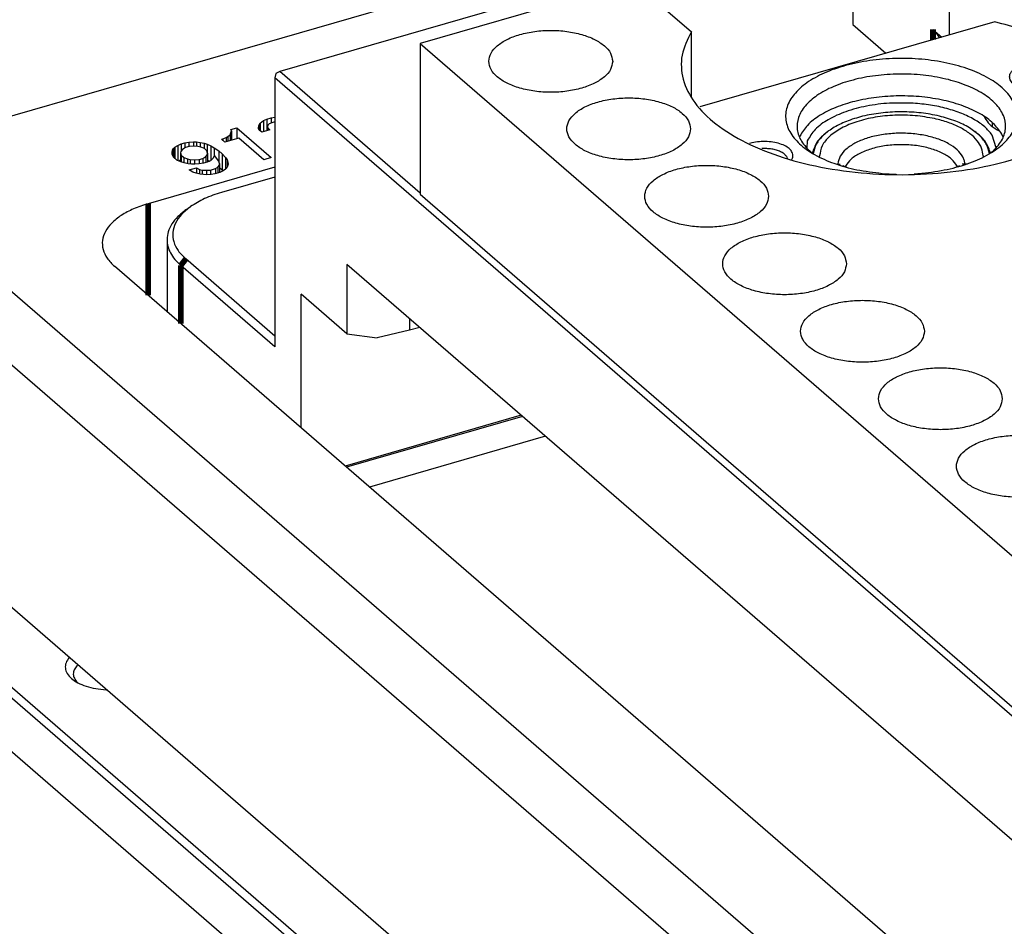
# Model space of a CAD drawing. Header units: inches. Extents: x -28 to 813, y -36 to 558.
# Tile 7 of 93: x 154 to 197, y 294 to 334. Entities that reach past the tile are written whole.
import ezdxf

# ---------------------------------------------------------------- set-up
doc = ezdxf.new("R2010")
doc.units = ezdxf.units.IN

# ---------------------------------------------------------------- blocks, each defined once
blk = doc.blocks.new('N2605-21206_body__14', base_point=(160.35, 255.495))
at = {"color": 7, "linetype": 'Continuous'}
for p, q in [((190.27, 338.862), (165.27, 331.645)), ((165.099, 331.559), (165.053, 331.366)), ((165.053, 331.366), (165.053, 319.631)), ((232.853, 272.649), (165.053, 331.366)), ((165.27, 331.645), (165.099, 331.559)), ((171.401, 326.334), (165.27, 331.645)), ((165.053, 327.036), (162.725, 326.364)), ((161.176, 325.606), (161.38, 325.75)), ((160.35, 324.307), (160.35, 321.16)), ((165.053, 319.631), (160.953, 323.182)), ((165.053, 320.098), (161.17, 323.461)), ((168.203, 323.225), (168.203, 320.194)), ((229.703, 269.964), (168.203, 323.225)), ((168.203, 320.194), (166.203, 321.926)), ((166.203, 316.092), (166.203, 321.926)), ((170.935, 320.859), (170.935, 320.348)), ((168.203, 320.194), (169.516, 320.018)), ((170.935, 320.348), (169.516, 320.018)), ((171.378, 320.475), (170.935, 320.348)), ((175.803, 316.643), (168.125, 314.427)), ((175.866, 316.589), (168.188, 314.373))]:
    blk.add_line(p, q, dxfattribs=at)
at = {"color": 3, "linetype": 'Continuous', "const_width": 0.25}
for points in [[(160.953, 323.182), (161.17, 323.461)], [(160.953, 323.182), (160.953, 320.638)]]:
    blk.add_lwpolyline(points, dxfattribs=at)
at = {"color": 7, "linetype": 'Continuous'}
for points, knots in [([(162.725, 326.364), (162.474, 326.284), (162.001, 326.134), (161.579, 325.873), (161.38, 325.75)], [0, 0, 0, 0, 0.786898, 1.48339, 1.48339, 1.48339, 1.48339]), ([(161.38, 325.75), (161.24, 325.64), (160.978, 325.435), (160.704, 325.045), (160.578, 324.627), (160.623, 324.201), (160.826, 323.794), (161.05, 323.577), (161.17, 323.461)], [0, 0, 0, 0, 0.531674, 0.99383, 1.408387, 1.812651, 2.247971, 2.744326, 2.744326, 2.744326, 2.744326]), ([(161.176, 325.606), (161.053, 325.511), (160.821, 325.333), (160.558, 325.008), (160.383, 324.665), (160.361, 324.423), (160.35, 324.307)], [0, 0, 0, 0, 0.462627, 0.87513, 1.247155, 1.596072, 1.596072, 1.596072, 1.596072]), ([(160.35, 324.307), (160.358, 324.208), (160.374, 324.005), (160.499, 323.711), (160.69, 323.428), (160.863, 323.267), (160.953, 323.182)], [0, 0, 0, 0, 0.296197, 0.60686, 0.943715, 1.314465, 1.314465, 1.314465, 1.314465])]:
    blk.add_open_spline(points, degree=3, knots=knots, dxfattribs=at)
blk = doc.blocks.new('N2605-21206__15', base_point=(160.35, 255.495))
blk.add_blockref('N2605-21206_body__14', (160.35, 255.495))
blk = doc.blocks.new('N2605-23205_3__16', base_point=(183.603, 327.166))
at = {"color": 7, "linetype": 'Continuous'}
for p, q in [((196.472, 333.81), (183.603, 330.095)), ((197.4, 331.046), (197.451, 330.989)), ((201.433, 330.435), (201.389, 330.644)), ((196.366, 329.235), (196.366, 329.404)), ((187.961, 328.822), (187.948, 328.784)), ((196.833, 328.773), (196.773, 328.914)), ((185.87, 328.525), (185.762, 328.494)), ((186.402, 328.28), (186.296, 328.276)), ((187.427, 327.843), (187.403, 327.903)), ((187.617, 327.798), (187.647, 327.857)), ((188.45, 328.117), (188.471, 328.101)), ((196.287, 328.089), (196.423, 328.201)), ((191.548, 327.198), (192.161, 327.166)), ((192.952, 327.182), (193.44, 327.218))]:
    blk.add_line(p, q, dxfattribs=at)
for points, knots in [([(201.389, 330.644), (201.27, 330.872), (201.017, 331.353), (200.408, 331.974), (199.641, 332.548), (198.709, 333.053), (197.641, 333.49), (196.87, 333.701), (196.472, 333.81)], [0, 0, 0, 0, 0.768013, 1.623023, 2.578862, 3.637745, 4.793268, 6.032804, 6.032804, 6.032804, 6.032804]), ([(193.44, 327.218), (193.804, 327.268), (194.505, 327.366), (195.475, 327.663), (196.295, 328.053), (196.926, 328.53), (197.34, 329.08), (197.489, 329.692), (197.335, 330.304), (196.919, 330.853), (196.285, 331.328), (195.463, 331.718), (194.49, 332.007), (193.414, 332.182), (192.286, 332.233), (191.163, 332.159), (190.102, 331.962), (189.154, 331.653), (188.364, 331.247), (187.768, 330.757), (187.395, 330.195), (187.297, 329.577), (187.499, 328.973), (187.955, 328.436), (188.623, 327.974), (189.474, 327.602), (190.467, 327.325), (191.18, 327.241), (191.548, 327.198)], [0, 0, 0, 0, 1.1006, 2.121237, 3.030571, 3.811898, 4.472466, 5.055438, 5.639018, 6.301084, 7.084233, 7.995294, 9.017301, 10.118756, 11.259777, 12.39673, 13.48636, 14.489952, 15.378157, 16.137576, 16.780751, 17.357689, 17.949857, 18.630649, 19.435891, 20.367531, 21.405583, 22.516747, 22.516747, 22.516747, 22.516747]), ([(199.616, 331.413), (199.604, 331.474), (199.579, 331.609), (199.409, 331.77), (199.175, 331.9), (198.877, 331.992), (198.541, 332.04), (198.191, 332.04), (197.855, 331.992), (197.558, 331.9), (197.321, 331.77), (197.159, 331.609), (197.096, 331.413), (197.159, 331.217), (197.321, 331.055), (197.558, 330.925), (197.855, 330.833), (198.191, 330.785), (198.541, 330.785), (198.877, 330.833), (199.175, 330.925), (199.409, 331.055), (199.579, 331.217), (199.604, 331.351), (199.616, 331.413)], [0, 0, 0, 0, 0.183218, 0.402375, 0.671372, 0.985752, 1.330787, 1.686574, 2.031608, 2.345988, 2.614985, 2.834142, 3.01736, 3.200578, 3.419735, 3.688733, 4.003113, 4.348147, 4.703934, 5.048969, 5.363348, 5.632346, 5.851502, 6.034721, 6.034721, 6.034721, 6.034721]), ([(197.92, 331.679), (197.849, 331.659), (197.716, 331.622), (197.544, 331.532), (197.417, 331.425), (197.343, 331.3), (197.334, 331.162), (197.378, 331.086), (197.4, 331.046)], [0, 0, 0, 0, 0.2199172, 0.4131454, 0.5763616, 0.7133251, 0.8379375, 0.9709739, 0.9709739, 0.9709739, 0.9709739]), ([(199.283, 330.989), (199.322, 331.036), (199.396, 331.125), (199.393, 331.312), (199.277, 331.47), (199.085, 331.594), (198.832, 331.683), (198.537, 331.73), (198.225, 331.736), (198.02, 331.698), (197.92, 331.679)], [0, 0, 0, 0, 0.178954, 0.337453, 0.517148, 0.742654, 1.01446, 1.319038, 1.636004, 1.942765, 1.942765, 1.942765, 1.942765]), ([(196.423, 328.201), (196.562, 328.354), (196.823, 328.641), (196.983, 329.204), (196.869, 329.766), (196.504, 330.273), (195.936, 330.712), (195.193, 331.072), (194.308, 331.339), (193.326, 331.501), (192.296, 331.549), (191.271, 331.48), (190.303, 331.298), (189.441, 331.013), (188.728, 330.637), (188.195, 330.186), (187.871, 329.666), (187.807, 329.099), (188.016, 328.547), (188.298, 328.267), (188.45, 328.117)], [0, 0, 0, 0, 0.615522, 1.152741, 1.682606, 2.280065, 2.988102, 3.814975, 4.745635, 5.750865, 6.793313, 7.831992, 8.826275, 9.739923, 10.545781, 11.232237, 11.813062, 12.338171, 12.885178, 13.519918, 13.519918, 13.519918, 13.519918]), ([(196.773, 328.914), (196.656, 329.076), (196.403, 329.429), (195.811, 329.825), (195.083, 330.159), (194.224, 330.404), (193.281, 330.551), (192.296, 330.594), (191.316, 330.531), (190.386, 330.364), (189.548, 330.102), (188.847, 329.753), (188.287, 329.344), (188.063, 328.986), (187.961, 328.822)], [0, 0, 0, 0, 0.594417, 1.293857, 2.100462, 2.998678, 3.962024, 4.957643, 5.949827, 6.903162, 7.785714, 8.572683, 9.251274, 9.828014, 9.828014, 9.828014, 9.828014]), ([(187.647, 327.857), (187.657, 327.914), (187.678, 328.034), (187.577, 328.213), (187.402, 328.359), (187.157, 328.475), (186.862, 328.555), (186.535, 328.592), (186.198, 328.588), (185.978, 328.546), (185.87, 328.525)], [0, 0, 0, 0, 0.170986, 0.35564, 0.579925, 0.850315, 1.159897, 1.494317, 1.835516, 2.164511, 2.164511, 2.164511, 2.164511]), ([(187.403, 327.903), (187.377, 327.94), (187.321, 328.019), (187.189, 328.109), (187.027, 328.184), (186.835, 328.239), (186.623, 328.275), (186.477, 328.278), (186.402, 328.28)], [0, 0, 0, 0, 0.133002, 0.289433, 0.469893, 0.671001, 0.886909, 1.110323, 1.110323, 1.110323, 1.110323])]:
    blk.add_open_spline(points, degree=3, knots=knots, dxfattribs=at)
blk = doc.blocks.new('N2605-44106__19', base_point=(171.401, 302.036))
at = {"color": 7, "linetype": 'Continuous'}
for p, q in [((190.27, 340.276), (190.27, 333.694)), ((194.487, 333.237), (194.487, 336.623)), ((180.711, 335.554), (171.401, 332.866)), ((180.711, 335.554), (183.229, 333.373)), ((183.229, 330.534), (183.229, 333.373)), ((190.27, 333.694), (191.72, 332.438)), ((193.77, 333.478), (194.157, 333.142)), ((194.05, 333.111), (194.046, 333.123)), ((171.401, 332.866), (171.401, 326.284)), ((171.401, 332.866), (199.401, 308.618)), ((196.006, 329.682), (196.034, 329.614)), ((196.574, 329.099), (196.683, 329.042)), ((189.188, 329.024), (189.139, 328.989)), ((195.598, 329.022), (195.567, 329.042)), ((196.524, 328.315), (196.352, 328.87)), ((188.288, 328.621), (188.268, 328.301)), ((188.506, 328.084), (188.505, 328.081)), ((196.273, 328.08), (196.264, 328.137)), ((171.401, 326.284), (199.401, 302.036))]:
    blk.add_line(p, q, dxfattribs=at)
at = {"color": 3, "linetype": 'Continuous', "const_width": 0.25}
blk.add_lwpolyline([(193.77, 333.03), (193.77, 333.478)], dxfattribs=at)
at = {"color": 7, "linetype": 'Continuous'}
for points, knots in [([(183.229, 333.373), (183.062, 333.04), (182.735, 332.391), (182.809, 331.252), (183.359, 330.2), (184.328, 329.265), (185.654, 328.468), (187.283, 327.831), (189.144, 327.382), (191.155, 327.142), (193.222, 327.12), (195.251, 327.318), (197.149, 327.728), (198.83, 328.329), (200.22, 329.098), (201.261, 330.006), (201.903, 331.039), (202.064, 332.162), (201.704, 333.259), (200.898, 334.244), (199.714, 335.101), (198.202, 335.804), (196.428, 336.344), (195.149, 336.528), (194.487, 336.623)], [0, 0, 0, 0, 1.101153, 2.146265, 3.276588, 4.59339, 6.134789, 7.89074, 9.820504, 11.864503, 13.952631, 16.011009, 17.968283, 19.762231, 21.347634, 22.707244, 23.868164, 24.919255, 25.998678, 27.230556, 28.67831, 30.349337, 32.213818, 34.218788, 34.218788, 34.218788, 34.218788]), ([(179.795, 332.085), (179.775, 332.206), (179.73, 332.469), (179.421, 332.797), (178.988, 333.07), (178.428, 333.276), (177.785, 333.406), (177.095, 333.45), (176.406, 333.406), (175.762, 333.276), (175.204, 333.07), (174.766, 332.797), (174.472, 332.469), (174.36, 332.085), (174.472, 331.702), (174.766, 331.373), (175.204, 331.101), (175.762, 330.894), (176.406, 330.764), (177.095, 330.72), (177.785, 330.764), (178.428, 330.894), (178.988, 331.101), (179.421, 331.373), (179.73, 331.702), (179.775, 331.964), (179.795, 332.085)], [0, 0, 0, 0, 0.361315, 0.784122, 1.296258, 1.895189, 2.560197, 3.260521, 3.960845, 4.625852, 5.224784, 5.736919, 6.159727, 6.521042, 6.882357, 7.305164, 7.8173, 8.416231, 9.081239, 9.781563, 10.481886, 11.146894, 11.745825, 12.257961, 12.680769, 13.042084, 13.042084, 13.042084, 13.042084]), ([(194.046, 333.123), (194.012, 333.186), (193.94, 333.32), (193.828, 333.423), (193.77, 333.478)], [0, 0, 0, 0, 0.2138006, 0.4525072, 0.4525072, 0.4525072, 0.4525072]), ([(183.195, 329.141), (183.175, 329.262), (183.13, 329.524), (182.821, 329.853), (182.388, 330.125), (181.828, 330.332), (181.185, 330.461), (180.495, 330.506), (179.806, 330.461), (179.162, 330.332), (178.604, 330.125), (178.166, 329.853), (177.872, 329.524), (177.76, 329.141), (177.872, 328.757), (178.166, 328.428), (178.604, 328.156), (179.162, 327.95), (179.806, 327.82), (180.495, 327.776), (181.185, 327.82), (181.828, 327.95), (182.388, 328.156), (182.821, 328.428), (183.13, 328.757), (183.175, 329.02), (183.195, 329.141)], [0, 0, 0, 0, 0.361315, 0.784122, 1.296258, 1.895189, 2.560197, 3.260521, 3.960845, 4.625852, 5.224784, 5.736919, 6.159727, 6.521042, 6.882357, 7.305164, 7.8173, 8.416231, 9.081239, 9.781563, 10.481886, 11.146894, 11.745825, 12.257961, 12.680769, 13.042084, 13.042084, 13.042084, 13.042084]), ([(192.907, 330.256), (192.562, 330.265), (191.881, 330.283), (190.892, 330.154), (189.987, 329.921), (189.229, 329.58), (188.623, 329.168), (188.392, 328.792), (188.288, 328.621)], [0, 0, 0, 0, 1.032263, 2.041234, 2.98288, 3.82124, 4.53554, 5.131081, 5.131081, 5.131081, 5.131081]), ([(196.352, 328.87), (196.248, 328.993), (196.027, 329.256), (195.565, 329.562), (195.01, 329.83), (194.365, 330.038), (193.655, 330.19), (193.16, 330.234), (192.907, 330.256)], [0, 0, 0, 0, 0.478415, 1.026662, 1.645032, 2.325657, 3.055218, 3.816856, 3.816856, 3.816856, 3.816856]), ([(196.034, 329.614), (196.097, 329.517), (196.237, 329.304), (196.455, 329.171), (196.574, 329.099)], [0, 0, 0, 0, 0.3433633, 0.7547513, 0.7547513, 0.7547513, 0.7547513]), ([(189.139, 328.989), (188.979, 328.857), (188.684, 328.612), (188.561, 328.25), (188.506, 328.084)], [0, 0, 0, 0, 0.609908, 1.124296, 1.124296, 1.124296, 1.124296]), ([(196.264, 328.137), (196.201, 328.3), (196.062, 328.655), (195.761, 328.893), (195.598, 329.022)], [0, 0, 0, 0, 0.514338, 1.125358, 1.125358, 1.125358, 1.125358]), ([(186.595, 326.196), (186.575, 326.317), (186.53, 326.58), (186.221, 326.908), (185.788, 327.181), (185.228, 327.387), (184.585, 327.517), (183.895, 327.561), (183.206, 327.517), (182.562, 327.387), (182.004, 327.181), (181.566, 326.908), (181.272, 326.58), (181.16, 326.196), (181.272, 325.813), (181.566, 325.484), (182.004, 325.212), (182.562, 325.005), (183.206, 324.875), (183.895, 324.831), (184.585, 324.875), (185.228, 325.005), (185.788, 325.212), (186.221, 325.484), (186.53, 325.813), (186.575, 326.075), (186.595, 326.196)], [0, 0, 0, 0, 0.361315, 0.784122, 1.296258, 1.895189, 2.560197, 3.260521, 3.960845, 4.625852, 5.224784, 5.736919, 6.159727, 6.521042, 6.882357, 7.305164, 7.8173, 8.416231, 9.081239, 9.781563, 10.481886, 11.146894, 11.745825, 12.257961, 12.680769, 13.042084, 13.042084, 13.042084, 13.042084]), ([(189.995, 323.252), (189.975, 323.373), (189.93, 323.635), (189.621, 323.964), (189.188, 324.236), (188.628, 324.443), (187.985, 324.572), (187.295, 324.617), (186.606, 324.572), (185.962, 324.443), (185.404, 324.236), (184.966, 323.964), (184.672, 323.635), (184.56, 323.252), (184.672, 322.868), (184.966, 322.539), (185.404, 322.267), (185.962, 322.061), (186.606, 321.931), (187.295, 321.887), (187.985, 321.931), (188.628, 322.061), (189.188, 322.267), (189.621, 322.539), (189.93, 322.868), (189.975, 323.131), (189.995, 323.252)], [0, 0, 0, 0, 0.361315, 0.784122, 1.296258, 1.895189, 2.560197, 3.260521, 3.960845, 4.625852, 5.224784, 5.736919, 6.159727, 6.521042, 6.882357, 7.305164, 7.8173, 8.416231, 9.081239, 9.781563, 10.481886, 11.146894, 11.745825, 12.257961, 12.680769, 13.042084, 13.042084, 13.042084, 13.042084]), ([(193.395, 320.307), (193.375, 320.428), (193.33, 320.691), (193.021, 321.019), (192.588, 321.292), (192.028, 321.498), (191.385, 321.628), (190.695, 321.672), (190.006, 321.628), (189.362, 321.498), (188.804, 321.292), (188.366, 321.019), (188.072, 320.691), (187.96, 320.307), (188.072, 319.924), (188.366, 319.595), (188.804, 319.323), (189.362, 319.116), (190.006, 318.986), (190.695, 318.942), (191.385, 318.986), (192.028, 319.116), (192.588, 319.323), (193.021, 319.595), (193.33, 319.924), (193.375, 320.186), (193.395, 320.307)], [0, 0, 0, 0, 0.361315, 0.784122, 1.296258, 1.895189, 2.560197, 3.260521, 3.960845, 4.625852, 5.224784, 5.736919, 6.159727, 6.521042, 6.882357, 7.305164, 7.8173, 8.416231, 9.081239, 9.781563, 10.481886, 11.146894, 11.745825, 12.257961, 12.680769, 13.042084, 13.042084, 13.042084, 13.042084]), ([(196.795, 317.363), (196.775, 317.484), (196.73, 317.746), (196.421, 318.075), (195.988, 318.347), (195.428, 318.554), (194.785, 318.683), (194.095, 318.728), (193.406, 318.683), (192.762, 318.554), (192.204, 318.347), (191.766, 318.075), (191.472, 317.746), (191.36, 317.363), (191.472, 316.979), (191.766, 316.65), (192.204, 316.378), (192.762, 316.172), (193.406, 316.042), (194.095, 315.998), (194.785, 316.042), (195.428, 316.172), (195.988, 316.378), (196.421, 316.65), (196.73, 316.979), (196.775, 317.242), (196.795, 317.363)], [0, 0, 0, 0, 0.361315, 0.784122, 1.296258, 1.895189, 2.560197, 3.260521, 3.960845, 4.625852, 5.224784, 5.736919, 6.159727, 6.521042, 6.882357, 7.305164, 7.8173, 8.416231, 9.081239, 9.781563, 10.481886, 11.146894, 11.745825, 12.257961, 12.680769, 13.042084, 13.042084, 13.042084, 13.042084]), ([(200.195, 314.418), (200.175, 314.539), (200.13, 314.802), (199.821, 315.13), (199.388, 315.403), (198.828, 315.609), (198.185, 315.739), (197.495, 315.783), (196.806, 315.739), (196.162, 315.609), (195.604, 315.403), (195.166, 315.13), (194.872, 314.802), (194.76, 314.418), (194.872, 314.035), (195.166, 313.706), (195.604, 313.434), (196.162, 313.227), (196.806, 313.097), (197.495, 313.053), (198.185, 313.097), (198.828, 313.227), (199.388, 313.434), (199.821, 313.706), (200.13, 314.035), (200.175, 314.297), (200.195, 314.418)], [0, 0, 0, 0, 0.361315, 0.784122, 1.296258, 1.895189, 2.560197, 3.260521, 3.960845, 4.625852, 5.224784, 5.736919, 6.159727, 6.521042, 6.882357, 7.305164, 7.8173, 8.416231, 9.081239, 9.781563, 10.481886, 11.146894, 11.745825, 12.257961, 12.680769, 13.042084, 13.042084, 13.042084, 13.042084])]:
    blk.add_open_spline(points, degree=3, knots=knots, dxfattribs=at)
blk = doc.blocks.new('N2605-21705__20', base_point=(188.546, 327.36))
at = {"color": 7, "linetype": 'Continuous'}
for p, q in [((188.829, 327.9), (188.826, 327.956)), ((195.955, 327.956), (195.952, 327.904))]:
    blk.add_line(p, q, dxfattribs=at)
at = {"color": 3, "linetype": 'Continuous', "const_width": 0.25}
for points in [[(189.618, 327.619), (189.616, 327.583)], [(189.951, 327.513), (189.938, 327.485)], [(194.842, 327.486), (194.829, 327.513)], [(195.164, 327.579), (195.162, 327.634)]]:
    blk.add_lwpolyline(points, dxfattribs=at)
at = {"color": 7, "linetype": 'Continuous'}
for points, knots in [([(195.821, 328.83), (195.672, 328.953), (195.351, 329.219), (194.741, 329.496), (194.033, 329.714), (193.248, 329.847), (192.424, 329.896), (191.598, 329.855), (190.808, 329.727), (190.092, 329.518), (189.478, 329.238), (189.001, 328.896), (188.656, 328.505), (188.581, 328.199), (188.546, 328.056)], [0, 0, 0, 0, 0.578023, 1.245917, 1.992084, 2.795462, 3.629381, 4.464495, 5.271353, 6.022973, 6.697719, 7.283054, 7.781097, 8.216178, 8.216178, 8.216178, 8.216178]), ([(193.84, 329.584), (193.559, 329.634), (192.987, 329.736), (192.114, 329.749), (191.259, 329.665), (190.471, 329.478), (189.792, 329.202), (189.271, 328.851), (188.903, 328.434), (188.85, 328.107), (188.826, 327.956)], [0, 0, 0, 0, 0.85578, 1.739261, 2.609872, 3.428471, 4.162131, 4.790125, 5.312936, 5.765112, 5.765112, 5.765112, 5.765112]), ([(195.955, 327.956), (195.941, 328.072), (195.912, 328.315), (195.695, 328.65), (195.372, 328.952), (194.941, 329.215), (194.423, 329.436), (194.04, 329.533), (193.84, 329.584)], [0, 0, 0, 0, 0.34629, 0.727, 1.16443, 1.666795, 2.231714, 2.8497, 2.8497, 2.8497, 2.8497]), ([(196.235, 328.056), (196.203, 328.194), (196.135, 328.488), (195.93, 328.711), (195.821, 328.83)], [0, 0, 0, 0, 0.4169459, 0.890603, 0.890603, 0.890603, 0.890603])]:
    blk.add_open_spline(points, degree=3, knots=knots, dxfattribs=at)
at = {"color": 3, "linetype": 'Continuous'}
for points, knots in [([(195.071, 327.92), (194.995, 328.027), (194.83, 328.261), (194.432, 328.516), (193.942, 328.727), (193.365, 328.873), (192.737, 328.95), (192.089, 328.953), (191.458, 328.881), (190.878, 328.739), (190.376, 328.534), (189.985, 328.275), (189.702, 327.972), (189.644, 327.731), (189.618, 327.619)], [0, 0, 0, 0, 0.389118, 0.852431, 1.390577, 1.990397, 2.630551, 3.285272, 3.927321, 4.530738, 5.073762, 5.542507, 5.9364, 6.276025, 6.276025, 6.276025, 6.276025]), ([(194.829, 327.513), (194.751, 327.62), (194.578, 327.858), (194.156, 328.105), (193.638, 328.301), (193.035, 328.421), (192.39, 328.463), (191.746, 328.421), (191.143, 328.301), (190.625, 328.105), (190.203, 327.858), (190.03, 327.62), (189.951, 327.513)], [0, 0, 0, 0, 0.395401, 0.874338, 1.434448, 2.056352, 2.711284, 3.366218, 3.988125, 4.548241, 5.027186, 5.422593, 5.422593, 5.422593, 5.422593]), ([(195.162, 327.634), (195.154, 327.682), (195.138, 327.782), (195.093, 327.874), (195.071, 327.92)], [0, 0, 0, 0, 0.1475976, 0.3019641, 0.3019641, 0.3019641, 0.3019641])]:
    blk.add_open_spline(points, degree=3, knots=knots, dxfattribs=at)
blk = doc.blocks.new('N2605-64106_2__22', base_point=(171.401, 302.036))
for name, p in [('N2605-44106__19', (171.401, 302.036)), ('N2605-21705__20', (188.546, 327.36))]:
    blk.add_blockref(name, p)
blk = doc.blocks.new('N2605-61205_2', base_point=(160.35, 255.495))
for name, p in [('N2605-64106_2__22', (171.401, 302.036)), ('N2605-21206__15', (160.35, 255.495)), ('N2605-23205_3__16', (183.603, 327.166))]:
    blk.add_blockref(name, p)
blk = doc.blocks.new('N2360-21309_2', base_point=(140.92, 247.564))
at = {"color": 7, "linetype": 'Continuous'}
for p, q in [((146.732, 324.765), (232.821, 250.21)), ((141.943, 318.329), (223.656, 247.564))]:
    blk.add_line(p, q, dxfattribs=at)
blk = doc.blocks.new('N2605-24170', base_point=(42.656, 167.422))
at = {"color": 7, "linetype": 'Continuous'}
for p, q in [((174.931, 335.863), (146.942, 327.783)), ((164.556, 329.497), (164.699, 329.56)), ((164.699, 329.56), (164.894, 329.617)), ((164.699, 329.56), (164.699, 329.062)), ((164.894, 329.617), (165.053, 329.643)), ((164.894, 329.617), (164.894, 329.395)), ((163.14, 329.11), (163.4, 329.185)), ((163.164, 329.052), (163.14, 329.11)), ((163.4, 329.185), (163.4, 328.709)), ((163.4, 329.185), (164.9, 327.886)), ((164.345, 329.155), (164.362, 329.29)), ((164.406, 329.064), (164.345, 329.155)), ((164.362, 329.29), (164.417, 329.392)), ((164.362, 329.29), (164.362, 329.129)), ((164.417, 329.392), (164.556, 329.497)), ((164.417, 329.392), (164.417, 329.055)), ((164.838, 329.102), (164.481, 328.999)), ((164.556, 329.497), (164.556, 329.021)), ((164.748, 329.293), (164.739, 329.225)), ((164.739, 329.225), (164.739, 329.074)), ((164.739, 329.225), (164.763, 329.167)), ((164.808, 329.354), (164.748, 329.293)), ((164.763, 329.167), (164.838, 329.102)), ((164.763, 329.167), (164.763, 329.081)), ((164.919, 329.407), (164.808, 329.354)), ((165.049, 329.445), (164.919, 329.407)), ((165.053, 329.445), (165.049, 329.445)), ((162.721, 328.686), (162.786, 328.705)), ((162.871, 328.556), (162.721, 328.686)), ((162.786, 328.705), (162.929, 328.768)), ((162.786, 328.705), (162.786, 328.63)), ((163.488, 328.734), (162.871, 328.556)), ((162.929, 328.768), (163.008, 328.812)), ((162.929, 328.768), (162.929, 328.573)), ((163.008, 328.812), (163.1, 328.882)), ((163.008, 328.812), (163.008, 328.596)), ((163.1, 328.882), (163.142, 328.959)), ((163.1, 328.882), (163.1, 328.622)), ((163.142, 328.959), (163.164, 329.052)), ((163.142, 328.959), (163.142, 328.634)), ((163.164, 329.052), (163.164, 328.641)), ((164.575, 327.793), (163.488, 328.734)), ((164.481, 328.999), (164.406, 329.064)), ((160.595, 328.202), (160.636, 328.279)), ((160.636, 328.279), (160.696, 328.34)), ((160.636, 328.279), (160.636, 327.904)), ((160.696, 328.34), (160.821, 328.419)), ((160.696, 328.34), (160.696, 327.852)), ((160.821, 328.419), (160.964, 328.482)), ((160.821, 328.419), (160.821, 327.761)), ((161.027, 328.24), (160.953, 328.154)), ((160.964, 328.482), (161.127, 328.529)), ((160.964, 328.482), (160.964, 328.167)), ((161.152, 328.32), (161.027, 328.24)), ((161.127, 328.529), (161.308, 328.56)), ((161.127, 328.529), (161.127, 328.304)), ((161.314, 328.367), (161.152, 328.32)), ((161.308, 328.56), (161.508, 328.574)), ((161.308, 328.56), (161.308, 328.365)), ((161.514, 328.381), (161.314, 328.367)), ((161.508, 328.574), (161.508, 328.381)), ((161.508, 328.574), (161.643, 328.57)), ((161.7, 328.37), (161.514, 328.381)), ((161.643, 328.57), (161.643, 328.373)), ((161.643, 328.57), (161.796, 328.549)), ((161.822, 328.34), (161.7, 328.37)), ((161.796, 328.549), (161.796, 328.346)), ((161.796, 328.549), (161.969, 328.512)), ((161.98, 328.277), (161.822, 328.34)), ((161.969, 328.512), (161.969, 328.282)), ((161.969, 328.512), (162.109, 328.466)), ((162.093, 328.18), (161.98, 328.277)), ((162.109, 328.466), (162.109, 328.124)), ((162.109, 328.466), (162.268, 328.404)), ((162.268, 328.404), (162.268, 327.768)), ((162.268, 328.404), (162.412, 328.316)), ((162.412, 328.316), (162.412, 327.957)), ((162.412, 328.316), (162.614, 328.179)), ((160.572, 328.109), (160.595, 328.202)), ((160.582, 328.025), (160.572, 328.109)), ((160.63, 327.909), (160.582, 328.025)), ((160.595, 328.202), (160.595, 327.995)), ((160.78, 327.779), (160.63, 327.909)), ((160.953, 328.154), (160.945, 328.087)), ((160.945, 328.087), (160.945, 327.706)), ((160.945, 328.087), (160.973, 327.987)), ((160.973, 327.987), (160.973, 327.695)), ((160.973, 327.987), (161.086, 327.889)), ((161.086, 327.889), (161.245, 327.827)), ((161.086, 327.889), (161.086, 327.658)), ((161.245, 327.827), (161.245, 327.623)), ((161.245, 327.827), (161.366, 327.797)), ((161.366, 327.797), (161.366, 327.605)), ((161.366, 327.797), (161.552, 327.786)), ((161.552, 327.786), (161.752, 327.8)), ((161.552, 327.786), (161.552, 327.593)), ((161.752, 327.8), (161.914, 327.847)), ((161.752, 327.8), (161.752, 327.607)), ((161.914, 327.847), (162.039, 327.926)), ((161.914, 327.847), (161.914, 327.634)), ((162.039, 327.926), (162.113, 328.013)), ((162.039, 327.926), (162.039, 327.667)), ((162.122, 328.08), (162.093, 328.18)), ((162.113, 328.013), (162.122, 328.08)), ((162.113, 328.013), (162.113, 327.69)), ((162.122, 328.08), (162.122, 327.693)), ((162.352, 327.843), (162.245, 327.748)), ((162.42, 327.971), (162.352, 327.843)), ((162.618, 327.725), (162.42, 327.971)), ((162.614, 328.179), (162.614, 327.73)), ((162.614, 328.179), (162.764, 328.049)), ((162.764, 328.049), (162.764, 327.356)), ((162.764, 328.049), (162.9, 327.893)), ((162.9, 327.893), (162.9, 327.377)), ((162.9, 327.893), (162.98, 327.787)), ((162.98, 327.787), (162.98, 327.479)), ((162.98, 327.787), (163.009, 327.687)), ((164.9, 327.886), (164.575, 327.793)), ((146.942, 327.783), (237.542, 249.321)), ((165.053, 327.469), (159.527, 325.873)), ((160.957, 327.701), (160.78, 327.779)), ((160.861, 327.744), (160.945, 327.781)), ((161.097, 327.655), (160.957, 327.701)), ((161.27, 327.618), (161.097, 327.655)), ((161.423, 327.597), (161.27, 327.618)), ((161.319, 327.35), (161.643, 327.444)), ((161.558, 327.593), (161.423, 327.597)), ((161.758, 327.607), (161.558, 327.593)), ((161.643, 327.444), (161.77, 327.372)), ((161.643, 327.444), (161.643, 327.195)), ((161.939, 327.638), (161.758, 327.607)), ((161.77, 327.372), (161.891, 327.342)), ((161.77, 327.372), (161.77, 327.168)), ((162.102, 327.685), (161.939, 327.638)), ((162.245, 327.748), (162.102, 327.685)), ((162.122, 327.768), (162.212, 327.733)), ((162.244, 327.336), (162.472, 327.402)), ((162.472, 327.402), (162.564, 327.472)), ((162.472, 327.402), (162.472, 327.185)), ((162.564, 327.472), (162.638, 327.558)), ((162.564, 327.472), (162.564, 327.212)), ((162.647, 327.625), (162.618, 327.725)), ((162.638, 327.558), (162.647, 327.625)), ((162.638, 327.558), (162.638, 327.233)), ((162.647, 327.625), (162.647, 327.236)), ((162.647, 327.458), (162.764, 327.356)), ((162.764, 327.356), (162.802, 327.313)), ((162.895, 327.372), (162.77, 327.293)), ((162.955, 327.433), (162.895, 327.372)), ((162.996, 327.51), (162.955, 327.433)), ((163.019, 327.603), (162.996, 327.51)), ((163.009, 327.687), (163.019, 327.603)), ((163.009, 327.687), (163.009, 327.561)), ((161.356, 327.318), (161.319, 327.35)), ((161.482, 327.246), (161.356, 327.318)), ((161.622, 327.2), (161.482, 327.246)), ((161.795, 327.163), (161.622, 327.2)), ((161.948, 327.142), (161.795, 327.163)), ((161.891, 327.342), (162.077, 327.331)), ((161.891, 327.342), (161.891, 327.15)), ((162.083, 327.138), (161.948, 327.142)), ((162.077, 327.331), (162.244, 327.336)), ((162.077, 327.331), (162.077, 327.138)), ((162.283, 327.152), (162.083, 327.138)), ((162.244, 327.336), (162.244, 327.15)), ((162.432, 327.174), (162.283, 327.152)), ((162.659, 327.239), (162.432, 327.174)), ((162.77, 327.293), (162.659, 327.239)), ((195.058, 291.103), (158.063, 323.141)), ((176.866, 315.723), (169.188, 313.507)), ((141.168, 315.045), (220.23, 246.575)), ((141.384, 315.324), (220.634, 246.692)), ((141.168, 312.707), (218.205, 245.991)), ((156.092, 306.076), (156.081, 306.065)), ((156.464, 305.754), (156.461, 305.751)), ((156.392, 305.036), (156.442, 304.984)), ((157.694, 304.667), (157.719, 304.667))]:
    blk.add_line(p, q, dxfattribs=at)
at = {"color": 3, "linetype": 'Continuous', "const_width": 0.25}
blk.add_lwpolyline([(159.527, 325.873), (159.527, 321.873)], dxfattribs=at)
at = {"color": 7, "linetype": 'Continuous'}
for points, knots in [([(159.527, 325.873), (159.312, 325.804), (158.904, 325.671), (158.366, 325.387), (157.943, 325.058), (157.651, 324.686), (157.509, 324.281), (157.539, 323.864), (157.73, 323.465), (157.947, 323.254), (158.063, 323.141)], [0, 0, 0, 0, 0.67706, 1.28469, 1.816021, 2.275301, 2.682676, 3.075374, 3.496677, 3.978615, 3.978615, 3.978615, 3.978615]), ([(156.081, 306.065), (156.028, 305.993), (155.927, 305.859), (155.895, 305.601), (155.987, 305.356), (156.185, 305.139), (156.47, 304.955), (156.829, 304.81), (157.245, 304.707), (157.542, 304.681), (157.694, 304.667)], [0, 0, 0, 0, 0.262504, 0.49795, 0.742047, 1.025696, 1.362659, 1.752136, 2.184176, 2.643396, 2.643396, 2.643396, 2.643396]), ([(156.461, 305.751), (156.41, 305.697), (156.314, 305.597), (156.249, 305.401), (156.274, 305.2), (156.352, 305.093), (156.392, 305.036)], [0, 0, 0, 0, 0.2202634, 0.4118964, 0.5977922, 0.8038188, 0.8038188, 0.8038188, 0.8038188])]:
    blk.add_open_spline(points, degree=3, knots=knots, dxfattribs=at)
blk = doc.blocks.new('N2605-64170', base_point=(42.656, 167.422))
for name, p in [('N2605-24170', (42.656, 167.422)), ('N2360-21309_2', (140.92, 247.564))]:
    blk.add_blockref(name, p)
blk = doc.blocks.new('N2605-96570__120', base_point=(42.656, 167.422))
for name, p in [('N2605-64170', (42.656, 167.422)), ('N2605-61205_2', (160.35, 255.495))]:
    blk.add_blockref(name, p)
blk = doc.blocks.new('Gen1', base_point=(419.4, 356.4))
blk.add_blockref('N2605-96570__120', (42.656, 167.422))

msp = doc.modelspace()

# ---------------------------------------------------------------- block references
msp.add_blockref('Gen1', (419.4, 356.4))

doc.saveas('drawing.dxf')
